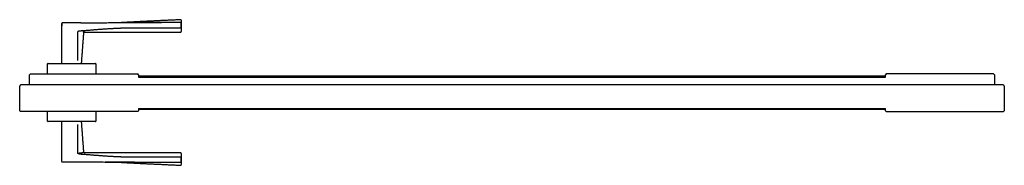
# Model space of a CAD drawing. Header units: millimetres. Extents: x 0 to 17620, y 0 to 4200.
# Tile 9 of 20: x 7002 to 8041, y 1022 to 1175. Entities that reach past the tile are written whole.
import ezdxf

# ---------------------------------------------------------------- set-up
doc = ezdxf.new("R2010")
doc.units = ezdxf.units.MM
doc.layers.add('151', color=250, linetype='Continuous')

msp = doc.modelspace()

# ---------------------------------------------------------------- linework, layer by layer
at = {"layer": '151', "linetype": 'Continuous'}
for p, q in [((7046.9, 1129.4), (7046.9, 1171.5)), ((7046.9, 1132.4), (7046.9, 1171.5)), ((7172.4, 1172.4), (7109.9, 1172.4)), ((7172.9, 1172.1), (7172.9, 1166.6)), ((7172.9, 1166.6), (7172.9, 1172.1)), ((7064.7, 1163.4), (7063.9, 1162.9)), ((7063.9, 1132.4), (7063.9, 1162.9)), ((7070.4, 1162.3), (7069, 1162.5)), ((7031.9, 1118.4), (7031.9, 1128.9)), ((7031.9, 1121.4), (7031.9, 1128.9)), ((7032.4, 1129.4), (7082.4, 1129.4)), ((7032.4, 1129.4), (7082.4, 1129.4)), ((7082.9, 1128.9), (7082.9, 1118.4)), ((7013.8, 1118.4), (7012.9, 1117.5)), ((7012.9, 1106.9), (7012.9, 1117.5)), ((7013.8, 1118.4), (7127.1, 1118.4)), ((7127.9, 1117.5), (7127.1, 1118.4)), ((7127.9, 1117.5), (7127.9, 1115)), ((7915.9, 1115.9), (7127.9, 1115.9)), ((7127.9, 1115), (7915.9, 1115)), ((7916.8, 1118.4), (7915.9, 1117.5)), ((7915.9, 1115), (7915.9, 1117.5)), ((8030.1, 1118.4), (7916.8, 1118.4)), ((8030.9, 1117.5), (8030.1, 1118.4)), ((8030.9, 1117.5), (8030.9, 1106.9)), ((7002.4, 1079.5), (7002.4, 1105.4)), ((7012.9, 1106.9), (7003.7, 1106.9)), ((8039.9, 1106.9), (7012.9, 1106.9)), ((8036.9, 1106.9), (7015.9, 1106.9)), ((8041.4, 1105.4), (8041.4, 1079.5)), ((7127.9, 1082), (7915.9, 1082)), ((7127.9, 1082), (7127.9, 1079.5)), ((7127.9, 1081.2), (7915.9, 1081.2)), ((7915.9, 1079.5), (7915.9, 1082)), ((7002.4, 1079.5), (7003.3, 1078.7)), ((7127.1, 1078.7), (7003.3, 1078.7)), ((7031.9, 1068.6), (7031.9, 1078.7)), ((7082.9, 1078.7), (7082.9, 1068.6)), ((7127.1, 1078.7), (7127.9, 1079.5)), ((7915.9, 1079.5), (7916.8, 1078.7)), ((7916.8, 1078.7), (8040.6, 1078.7)), ((8040.6, 1078.7), (8041.4, 1079.5)), ((7082.4, 1068.1), (7032.4, 1068.1)), ((7082.4, 1068.1), (7032.4, 1068.1)), ((7046.9, 1026), (7046.9, 1068.1)), ((7046.9, 1026), (7046.9, 1065.1)), ((7063.9, 1034.6), (7063.9, 1065.1)), ((7064.7, 1034.1), (7063.9, 1034.6)), ((7172.9, 1030.9), (7172.9, 1025.4)), ((7172.9, 1025.4), (7172.9, 1030.9))]:
    msp.add_line(p, q, dxfattribs=at)
for centre, radius, start, end in [((7172.4, 1174.9), 0.5, 0, 83.7701), ((7047.4, 1171.5), 0.5, 90.2042, 180), ((7172.4, 1162.9), 0.5, 269.9805, 0), ((7032.4, 1128.9), 0.5, 90, 180), ((7082.4, 1128.9), 0.5, 0, 90), ((7003.9, 1105.4), 1.5, 97.1566, 180), ((8039.9, 1105.4), 1.5, 0, 90), ((7032.4, 1068.6), 0.5, 180, 270), ((7082.4, 1068.6), 0.5, 270, 0), ((7172.4, 1034.6), 0.5, 0, 89.9817), ((7047.4, 1026), 0.5, 180, 269.7958), ((7172.4, 1022.6), 0.5, 274.6555, 0)]:
    msp.add_arc(centre, radius, start, end, dxfattribs=at)
for centre, major_axis, ratio, start_param, end_param in [((7172.4, 1166.6), (0.5, 0), 0.775308, 4.712325, 6.283185), ((7070.6, 1161.8), (0.156, 0.475), 1, 0.000012, 1.811516), ((7070.6, 1035.7), (0.156, -0.475), 1, 4.470352, 6.283174), ((7172.4, 1025.4), (0.5, 0), 0.869204, 4.711288, 6.283185)]:
    msp.add_ellipse(centre, major_axis=major_axis, ratio=ratio, start_param=start_param, end_param=end_param, dxfattribs=at)
for points, degree in [([(7172.9, 1175.4), (7141.4, 1174), (7109.9, 1172.4)], 2), ([(7046.9, 1171.6), (7046.9, 1169.5), (7046.9, 1169.1)], 2), ([(7067, 1172.2), (7047.4, 1172.1)], 1), ([(7067.7, 1129.4), (7070.1, 1161.8)], 1), ([(7070.6, 1162.3), (7121.5, 1162.4), (7172.4, 1162.4)], 2), ([(7070.1, 1035.7), (7067.7, 1068.1)], 1), ([(7172.4, 1035.1), (7121.5, 1035.1), (7070.6, 1035.2)], 2), ([(7109.9, 1025.1), (7141.4, 1023.5), (7172.9, 1022.1)], 2)]:
    msp.add_open_spline(points, degree=degree, dxfattribs=at)
for points, knots in [([(7172.9, 1174.8), (7172.9, 1174.7), (7172.9, 1174.7), (7172.9, 1174.5), (7172.9, 1174.3), (7172.9, 1174.1), (7172.9, 1173.9), (7172.9, 1173.8), (7172.9, 1173.7), (7172.9, 1173.6), (7172.9, 1173.5), (7172.9, 1173.4), (7172.9, 1173.1), (7172.9, 1172.8), (7172.9, 1172.3), (7172.9, 1172.1)], [0, 0, 0, 0, 0.043711, 0.203092, 0.362474, 0.362474, 0.521855, 0.521855, 0.561701, 0.561701, 0.601546, 0.681237, 0.681237, 0.840618, 1, 1, 1, 1]), ([(7067, 1172.1), (7068.3, 1172.1), (7069.6, 1172.1), (7073.4, 1172.2), (7076, 1172.2), (7081.3, 1172.2), (7083.9, 1172.3), (7089.1, 1172.3), (7091.7, 1172.3), (7096.9, 1172.3), (7099.5, 1172.4), (7103.4, 1172.4), (7104.7, 1172.4), (7107.3, 1172.4), (7108.6, 1172.4), (7111.2, 1172.4), (7112.5, 1172.4), (7115.1, 1172.4), (7116.4, 1172.4), (7120.3, 1172.4), (7122.9, 1172.4), (7128.1, 1172.5), (7130.7, 1172.5), (7135.9, 1172.5), (7138.5, 1172.5), (7143.8, 1172.5), (7146.4, 1172.5), (7150.1, 1172.5), (7151.1, 1172.5), (7152.2, 1172.5)], [0, 0, 0, 0, 0.045145, 0.045145, 0.136811, 0.136811, 0.228476, 0.228476, 0.320141, 0.320141, 0.411806, 0.411806, 0.457639, 0.457639, 0.503472, 0.503472, 0.549304, 0.549304, 0.595137, 0.595137, 0.686802, 0.686802, 0.778468, 0.778468, 0.870133, 0.870133, 0.961798, 0.961798, 1, 1, 1, 1]), ([(7172.9, 1166.6), (7172.9, 1166.3), (7172.9, 1166), (7172.9, 1165.6), (7172.9, 1165.5), (7172.9, 1165.3), (7172.9, 1165.3), (7172.9, 1165.2), (7172.9, 1165.1), (7172.9, 1165.1), (7172.9, 1164.8), (7172.9, 1164.6), (7172.9, 1164.2), (7172.9, 1163.8), (7172.9, 1163.6), (7172.9, 1163.4), (7172.9, 1163.3), (7172.9, 1163.2), (7172.9, 1163.2), (7172.9, 1163.2), (7172.9, 1163.2), (7172.9, 1163.1), (7172.9, 1163), (7172.9, 1162.9), (7172.9, 1162.9), (7172.9, 1162.9), (7172.9, 1162.9), (7172.9, 1162.9), (7172.9, 1162.9), (7172.9, 1162.9)], [0, 0, 0, 0, 0.125223, 0.125223, 0.187834, 0.187834, 0.219139, 0.219139, 0.234792, 0.234792, 0.250445, 0.375668, 0.375668, 0.50089, 0.626113, 0.626113, 0.688724, 0.688724, 0.72003, 0.72003, 0.751335, 0.751335, 0.876558, 0.876558, 0.939169, 0.939169, 0.970475, 0.970475, 1, 1, 1, 1]), ([(7065.3, 1163.3), (7065.1, 1163.3), (7065, 1163.3), (7064.9, 1163.3), (7064.8, 1163.3), (7064.7, 1163.3), (7064.6, 1163.3), (7064.6, 1163.2), (7064.5, 1163.2), (7064.5, 1163.2), (7064.4, 1163.2), (7064.4, 1163.2), (7064.4, 1163.2), (7064.3, 1163.2), (7064.3, 1163.1), (7064.2, 1163.1), (7064.2, 1163.1), (7064.2, 1163.1), (7064.1, 1163.1), (7064.1, 1163), (7064.1, 1163), (7064.1, 1163), (7064.1, 1163), (7064.1, 1163), (7064.1, 1163), (7064, 1163), (7064, 1163), (7064, 1162.9), (7064, 1162.9), (7064, 1162.9), (7064, 1162.9), (7064, 1162.9), (7064, 1162.9), (7064, 1162.9)], [0, 0, 0, 0, 0.25, 0.25, 0.375, 0.375, 0.5, 0.5, 0.5625, 0.5625, 0.625, 0.625, 0.6875, 0.6875, 0.75, 0.75, 0.8125, 0.8125, 0.875, 0.875, 0.90625, 0.90625, 0.921875, 0.921875, 0.9375, 0.9375, 0.953125, 0.953125, 0.96875, 0.96875, 0.984375, 0.984375, 1, 1, 1, 1]), ([(7070.6, 1162.3), (7070.6, 1162.3), (7070.6, 1162.3), (7070.6, 1162.3), (7070.6, 1162.3), (7070.6, 1162.3), (7070.6, 1162.3), (7070.6, 1162.3), (7070.6, 1162.3), (7070.6, 1162.3), (7070.6, 1162.3), (7070.5, 1162.3), (7070.5, 1162.3)], [0, 0, 0, 0, 0.000734, 0.000734, 0.116096, 0.116096, 0.231458, 0.231458, 0.462182, 0.462182, 0.92363, 1, 1, 1, 1]), ([(7070.1, 1035.7), (7070.1, 1035.7), (7070.1, 1035.7), (7070.1, 1035.7), (7070.1, 1035.7), (7070.1, 1035.7), (7070.1, 1035.6), (7070.1, 1035.6), (7070, 1035.6), (7069.9, 1035.6), (7069.8, 1035.6), (7069.6, 1035.5), (7069.6, 1035.5), (7069.4, 1035.4), (7069.3, 1035.4), (7069.2, 1035.4), (7069.2, 1035.4), (7069.1, 1035.4), (7069, 1035.3), (7068.9, 1035.3), (7068.8, 1035.3), (7068.6, 1035.2), (7068.4, 1035.2), (7068.2, 1035.1), (7068, 1035.1), (7067.8, 1035), (7067.5, 1035), (7067.3, 1034.9), (7067.1, 1034.9), (7067, 1034.9), (7067, 1034.9), (7066.9, 1034.9), (7066.8, 1034.9), (7066.7, 1034.8), (7066.4, 1034.8), (7066.2, 1034.8), (7065.8, 1034.7), (7065.4, 1034.7), (7064.9, 1034.7), (7064.6, 1034.6), (7064.5, 1034.6), (7064.3, 1034.6), (7064.1, 1034.6), (7064, 1034.6)], [0, 0, 0, 0, 0.030549, 0.046186, 0.046186, 0.061822, 0.061822, 0.124367, 0.124367, 0.186912, 0.249458, 0.249458, 0.312003, 0.312003, 0.374548, 0.374548, 0.390184, 0.390184, 0.405821, 0.437093, 0.437093, 0.499638, 0.499638, 0.562184, 0.562184, 0.624729, 0.624729, 0.687274, 0.687274, 0.70291, 0.70291, 0.718547, 0.718547, 0.749819, 0.749819, 0.812364, 0.812364, 0.87491, 0.937455, 0.937455, 0.968727, 0.968727, 1, 1, 1, 1]), ([(7172.9, 1034.6), (7172.9, 1034.6), (7172.9, 1034.6), (7172.9, 1034.6), (7172.9, 1034.6), (7172.9, 1034.5), (7172.9, 1034.4), (7172.9, 1034.2), (7172.9, 1034), (7172.9, 1033.9), (7172.9, 1033.8), (7172.9, 1033.8), (7172.9, 1033.7), (7172.9, 1033.7), (7172.9, 1033.7), (7172.9, 1033.5), (7172.9, 1033.3), (7172.9, 1032.9), (7172.9, 1032.5), (7172.9, 1032), (7172.9, 1031.4), (7172.9, 1031.2), (7172.9, 1030.9)], [0, 0, 0, 0, 0.001992, 0.001992, 0.126743, 0.126743, 0.251494, 0.376245, 0.376245, 0.438621, 0.438621, 0.469808, 0.485402, 0.485402, 0.500996, 0.500996, 0.625747, 0.625747, 0.750498, 0.875249, 0.875249, 1, 1, 1, 1]), ([(7172.4, 1025), (7167.2, 1025), (7162, 1025), (7154.2, 1025), (7151.6, 1025), (7146.4, 1025), (7143.8, 1025), (7138.5, 1025), (7135.9, 1025), (7130.7, 1025), (7128.1, 1025), (7122.9, 1025.1), (7120.3, 1025.1), (7116.4, 1025.1), (7115.1, 1025.1), (7112.5, 1025.1), (7111.2, 1025.1), (7108.6, 1025.1), (7107.3, 1025.1), (7104.7, 1025.1), (7103.4, 1025.1), (7099.5, 1025.1), (7096.9, 1025.1), (7091.7, 1025.2), (7089.1, 1025.2), (7083.9, 1025.2), (7081.3, 1025.2), (7076, 1025.3), (7073.4, 1025.3), (7068.2, 1025.4), (7065.6, 1025.4), (7057.8, 1025.4), (7052.6, 1025.5), (7047.4, 1025.5)], [0, 0, 0, 0, 0.125, 0.125, 0.1875, 0.1875, 0.25, 0.25, 0.3125, 0.3125, 0.375, 0.375, 0.4375, 0.4375, 0.46875, 0.46875, 0.5, 0.5, 0.53125, 0.53125, 0.5625, 0.5625, 0.625, 0.625, 0.6875, 0.6875, 0.75, 0.75, 0.8125, 0.8125, 0.875, 0.875, 1, 1, 1, 1]), ([(7092.7, 1025.7), (7093.2, 1025.7), (7093.7, 1025.7), (7096.9, 1025.6), (7099.5, 1025.6), (7103.4, 1025.6), (7104.7, 1025.6), (7107.3, 1025.6), (7108.6, 1025.6), (7111.2, 1025.6), (7112.5, 1025.6), (7115.1, 1025.6), (7116.4, 1025.6), (7120.3, 1025.6), (7125.5, 1025.5), (7130.7, 1025.5), (7135.9, 1025.5), (7138.5, 1025.5), (7146.4, 1025.5), (7151.6, 1025.4), (7158.6, 1025.4), (7160.4, 1025.4), (7162.2, 1025.4)], [0, 0, 0, 0, 0.022885, 0.022885, 0.135343, 0.135343, 0.191571, 0.191571, 0.2478, 0.2478, 0.304029, 0.304029, 0.360258, 0.360258, 0.472715, 0.585172, 0.585172, 0.69763, 0.69763, 0.922545, 0.922545, 1, 1, 1, 1]), ([(7172.9, 1025.4), (7172.9, 1025.2), (7172.9, 1024.7), (7172.9, 1024.4), (7172.9, 1024.1), (7172.9, 1024), (7172.9, 1023.9), (7172.9, 1023.8), (7172.9, 1023.6), (7172.9, 1023.4), (7172.9, 1023.2), (7172.9, 1023), (7172.9, 1022.9), (7172.9, 1022.9)], [0, 0, 0, 0, 0.181233, 0.362466, 0.362466, 0.453083, 0.453083, 0.5437, 0.5437, 0.724933, 0.724933, 0.906166, 1, 1, 1, 1])]:
    msp.add_open_spline(points, degree=3, knots=knots, dxfattribs=at)
for points, weights, knots in [([(7172.4, 1166.4), (7159.9, 1166.4), (7141.9, 1166.4), (7122.5, 1166.4), (7114.1, 1166.4), (7109.9, 1166.4), (7105.7, 1166.2), (7094.5, 1165.7), (7080.8, 1164.6), (7068.6, 1163.6), (7064.7, 1163.4)], [1.04304917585, 1.04124582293, 1.03470289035, 1.02897094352, 1.02727779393, 1.02659312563, 1.02622201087, 1.02465355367, 1.02160231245, 1.01898983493, 1.01824479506], [0, 0, 0, 0, 0.346679, 0.502082, 0.540918, 0.579791, 0.618723, 0.65771, 0.892016, 1, 1, 1, 1]), ([(7064.7, 1034.1), (7068.6, 1033.9), (7080.8, 1032.9), (7094.5, 1031.8), (7105.7, 1031.3), (7109.9, 1031.1), (7114.1, 1031.1), (7122.5, 1031.1), (7141.9, 1031.1), (7159.9, 1031.1), (7172.4, 1031.1)], [1.01824479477, 1.01898983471, 1.02160231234, 1.02465355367, 1.02622201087, 1.02659312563, 1.02727779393, 1.02897094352, 1.03470289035, 1.04124582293, 1.04304917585], [0, 0, 0, 0, 0.107984, 0.34229, 0.381277, 0.420209, 0.459082, 0.497918, 0.653321, 1, 1, 1, 1])]:
    msp.add_rational_spline(points, weights, degree=3, knots=knots, dxfattribs=at)

doc.saveas('drawing.dxf')
